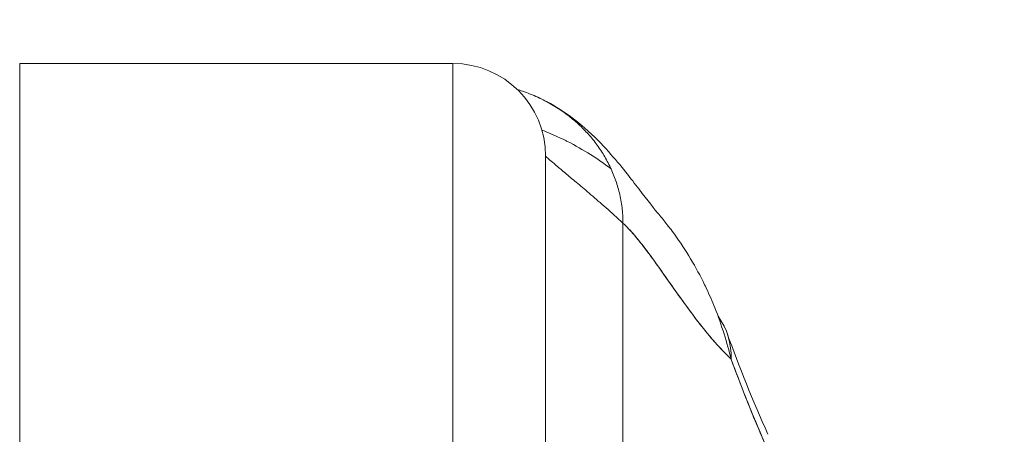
# Model space of a CAD drawing. Header units: inches. Extents: x 16 to 394, y 3 to 249.
# Tile 21 of 116: x 182.5 to 183.753, y 83.606 to 84.133. Entities that reach past the tile are written whole.
import ezdxf

# ---------------------------------------------------------------- set-up
doc = ezdxf.new("R2010")
doc.units = ezdxf.units.IN
doc.header["$LTSCALE"] = 24
doc.header["$MEASUREMENT"] = 0
doc.layers.get('0').update_dxf_attribs({"lineweight": 0})
doc.layers.add('Dimension (ANSI)', color=7, linetype='Continuous', lineweight=5)
doc.layers.add('Visible (ANSI)', color=7, linetype='Continuous', lineweight=5)
doc.styles.add('ROMANS', font='tahoma.ttf')
doc.dimstyles.new('Default (ANSI)', dxfattribs={"dimscale": 24, "dimtxt": 0.07, "dimasz": 0.07, "dimexe": 0.125, "dimexo": 0.0625, "dimgap": 0.031496, "dimtad": 0, "dimtih": 1, "dimtoh": 1, "dimrnd": 1e-08, "dimzin": 0, "dimdsep": 46, "dimtxsty": 'ROMANS', "dimblk": 'Filled-1', "dimcen": 0.09, "dimdle": 0.393701, "dimclrd": 256, "dimclre": 256, "dimclrt": 256, "dimadec": 0, "dimazin": 0, "dimtfac": 0.928571, "dimtofl": 0, "dimtmove": 0, "dimatfit": 3, "dimfxl": 1, "dimtolj": 1, "dimtzin": 0, "dimlwd": -1, "dimlwe": -1, "dimarcsym": 0})

# ---------------------------------------------------------------- blocks, each defined once
blk = doc.blocks.new('Filled-1')
at = {"color": 0}
for p, q in [((0, 0), (-1, 0.17857)), ((-1, 0.17857), (-1, -0.17857)), ((-1, 0), (0, 0)), ((-1, -0.17857), (0, 0))]:
    blk.add_line(p, q, dxfattribs=at)
at = {"color": 0, "flags": 128}
blk.add_lwpolyline([(-1, -0.17857), (0, 0), (-1, 0.17857), (-1, -0.17857)], dxfattribs=at)
at = {"color": 0}
blk.add_solid([(-1, -0.17857), (0, 0), (-1, 0.17857), (-1, -0.17857)], dxfattribs=at)
blk = doc.blocks.new('*D24')
at = {"layer": 'Defpoints', "color": 0, "transparency": 16777216}
for p in [(150.0257, 87.8232), (150.0257, 81.5664), (185.4632, 81.5664)]:
    blk.add_point(p, dxfattribs=at)
at = {"layer": 'Dimension (ANSI)', "transparency": 16777216}
for p, q in [((150.0257, 83.0664), (150.0257, 90.8232)), ((185.4632, 83.0664), (185.4632, 90.8232)), ((151.7057, 87.8232), (159.9509, 87.8232)), ((183.7832, 87.8232), (175.5379, 87.8232))]:
    blk.add_line(p, q, dxfattribs=at)
at = {"layer": 'Dimension (ANSI)', "transparency": 16777216, "xscale": 1.680000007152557, "yscale": 1.680000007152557, "zscale": 1.680000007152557, "rotation": 180}
blk.add_blockref('Filled-1', (150.0257, 87.8232), dxfattribs=at)
at = {"layer": 'Dimension (ANSI)', "transparency": 16777216, "xscale": 1.680000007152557, "yscale": 1.680000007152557, "zscale": 1.680000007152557}
blk.add_blockref('Filled-1', (185.4632, 87.8232), dxfattribs=at)
at = {"layer": 'Dimension (ANSI)', "transparency": 16777216, "insert": (167.7444, 87.8232), "char_height": 1.68, "attachment_point": 5, "style": 'ROMANS'}
blk.add_mtext('\\A1;\\fTahoma|b0|i0;\\H1.6800;35.44\\P\\fTahoma|b0|i0;\\H1.6800;DOOR WIDTH', dxfattribs=at)
blk = doc.blocks.new('*D25')
at = {"layer": 'Defpoints', "color": 0, "transparency": 16777216}
for p in [(186.1527, 87.8232), (185.4632, 81.5664), (186.1527, 80.4848)]:
    blk.add_point(p, dxfattribs=at)
at = {"layer": 'Dimension (ANSI)', "transparency": 16777216}
for p, q in [((185.4632, 83.0664), (185.4632, 90.8232)), ((186.1527, 81.9848), (186.1527, 90.8232)), ((183.7832, 87.8232), (182.1032, 87.8232)), ((187.8327, 87.8232), (189.5127, 87.8232))]:
    blk.add_line(p, q, dxfattribs=at)
at = {"layer": 'Dimension (ANSI)', "transparency": 16777216, "xscale": 1.680000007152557, "yscale": 1.680000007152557, "zscale": 1.680000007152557}
blk.add_blockref('Filled-1', (185.4632, 87.8232), dxfattribs=at)
at = {"layer": 'Dimension (ANSI)', "transparency": 16777216, "xscale": 1.680000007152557, "yscale": 1.680000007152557, "zscale": 1.680000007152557, "rotation": 180}
blk.add_blockref('Filled-1', (186.1527, 87.8232), dxfattribs=at)
at = {"layer": 'Dimension (ANSI)', "transparency": 16777216, "insert": (193.2732, 87.8232), "char_height": 1.68, "attachment_point": 5, "style": 'ROMANS'}
blk.add_mtext('\\A1;(0.69)', dxfattribs=at)

msp = doc.modelspace()

# ---------------------------------------------------------------- linework, layer by layer
at = {"layer": 'Visible (ANSI)'}
for p, q in [((183.0513, 84.0776), (182.5001, 84.0776)), ((182.5001, 84.0776), (183.0513, 84.0776)), ((182.5001, 84.0776), (182.5001, 83.552)), ((183.0513, 83.552), (183.0513, 84.0776)), ((183.0513, 84.0776), (183.0513, 83.552)), ((183.1694, 83.493), (183.1694, 83.9595)), ((183.2678, 83.8745), (183.2678, 83.4442)), ((183.2678, 83.4442), (183.2678, 83.8745))]:
    msp.add_line(p, q, dxfattribs=at)
msp.add_arc((183.0513, 83.9595), 0.1181, 360, 90, dxfattribs=at)
for centre, major_axis, ratio, start_param, end_param in [((183.2151, 83.6674), (0.1852, 0.0668), 0.666321, 6.029055, 6.468516), ((183.272, 83.5261), (0.1801, 0.0795), 0.655934, 0.273921, 0.274001), ((183.2774, 83.5143), (0.1785, 0.0831), 0.683665, 0.266414, 0.266466)]:
    msp.add_ellipse(centre, major_axis=major_axis, ratio=ratio, start_param=start_param, end_param=end_param, dxfattribs=at)
for points, knots in [([(183.2678, 83.8745), (183.2678, 83.8813), (183.2674, 83.8879), (183.2666, 83.8943), (183.2658, 83.9007), (183.2647, 83.9069), (183.2632, 83.913), (183.2617, 83.919), (183.26, 83.9248), (183.2579, 83.9305), (183.2559, 83.9362), (183.2535, 83.9417), (183.2509, 83.9471), (183.2483, 83.9524), (183.2455, 83.9576), (183.2424, 83.9626), (183.2393, 83.9676), (183.2359, 83.9725), (183.2323, 83.9772), (183.2287, 83.9819), (183.2248, 83.9864), (183.2207, 83.9908), (183.2166, 83.9952), (183.2123, 83.9994), (183.2077, 84.0034), (183.2031, 84.0075), (183.1982, 84.0113), (183.1931, 84.015), (183.188, 84.0187), (183.1826, 84.0222), (183.177, 84.0255), (183.1714, 84.0288), (183.1655, 84.0318), (183.1593, 84.0347), (183.1531, 84.0375), (183.1466, 84.0401), (183.1398, 84.0424), (183.1377, 84.0431), (183.1355, 84.0438), (183.1333, 84.0445)], [0, 0, 0, 0, 0.0666667, 0.0666667, 0.0666667, 0.1333333, 0.1333333, 0.1333333, 0.2, 0.2, 0.2, 0.2666667, 0.2666667, 0.2666667, 0.3333333, 0.3333333, 0.3333333, 0.4, 0.4, 0.4, 0.4666667, 0.4666667, 0.4666667, 0.5333333, 0.5333333, 0.5333333, 0.6, 0.6, 0.6, 0.6666667, 0.6666667, 0.6666667, 0.7333333, 0.7333333, 0.7333333, 0.8, 0.8, 0.8, 0.8212152, 0.8212152, 0.8212152, 0.8212152]), ([(183.1564, 84.036), (183.17, 84.03), (183.1817, 84.0232), (183.2024, 84.0094), (183.2113, 84.0023), (183.2316, 83.9846), (183.2411, 83.9746), (183.266, 83.9469), (183.2779, 83.9311), (183.2994, 83.9031), (183.3084, 83.8915), (183.3134, 83.8856)], [0, 0, 0, 0, 0.135979, 0.135979, 0.285036, 0.285036, 0.528896, 0.528896, 1.016137, 1.016137, 1.539619, 1.539619, 1.539619, 1.539619]), ([(183.1646, 83.9928), (183.1655, 83.9924), (183.1664, 83.9921), (183.1673, 83.9917), (183.1766, 83.988), (183.1859, 83.984), (183.195, 83.9794), (183.1957, 83.9791), (183.1965, 83.9787), (183.1973, 83.9783), (183.2072, 83.9733), (183.2169, 83.9677), (183.2265, 83.9617), (183.2354, 83.9561), (183.2441, 83.9501), (183.2526, 83.9436)], [0.2635652, 0.2635652, 0.2635652, 0.2635652, 0.2697581, 0.2697581, 0.2697581, 0.3333333, 0.3333333, 0.3333333, 0.3386445, 0.3386445, 0.3386445, 0.4081294, 0.4081294, 0.4081294, 0.4723097, 0.4723097, 0.4723097, 0.4723097]), ([(183.1694, 83.9595), (183.1694, 83.9595), (183.1694, 83.9548), (183.1694, 83.9454), (183.1694, 83.936), (183.1694, 83.9219), (183.1694, 83.9033), (183.1694, 83.8847), (183.1694, 83.8617), (183.1694, 83.8345), (183.1694, 83.8074), (183.1694, 83.7761), (183.1694, 83.7411), (183.1694, 83.7061), (183.1694, 83.6673), (183.1694, 83.6258), (183.1694, 83.5843), (183.1694, 83.5402), (183.1694, 83.493)], [0, 0, 0, 0, 0.166667, 0.166667, 0.166667, 0.333333, 0.333333, 0.333333, 0.5, 0.5, 0.5, 0.666667, 0.666667, 0.666667, 0.833333, 0.833333, 0.833333, 1, 1, 1, 1]), ([(183.1694, 83.9595), (183.1694, 83.9595), (183.17, 83.9589), (183.1711, 83.9579), (183.1723, 83.9568), (183.174, 83.9553), (183.1763, 83.9533), (183.1786, 83.9514), (183.1814, 83.949), (183.1847, 83.9462), (183.188, 83.9434), (183.1918, 83.9402), (183.1961, 83.9366), (183.2004, 83.933), (183.2051, 83.9291), (183.2103, 83.9247), (183.2155, 83.9204), (183.2211, 83.9157), (183.2271, 83.9105), (183.2331, 83.9054), (183.2396, 83.8999), (183.2463, 83.8939), (183.2531, 83.8879), (183.2603, 83.8814), (183.2678, 83.8745)], [0, 0, 0, 0, 0.125, 0.125, 0.125, 0.25, 0.25, 0.25, 0.375, 0.375, 0.375, 0.5, 0.5, 0.5, 0.625, 0.625, 0.625, 0.75, 0.75, 0.75, 0.875, 0.875, 0.875, 1, 1, 1, 1]), ([(183.3134, 83.8856), (183.3171, 83.8813), (183.3207, 83.8768), (183.3242, 83.8723), (183.3264, 83.8696), (183.3284, 83.8668), (183.3305, 83.864), (183.3378, 83.8541), (183.3449, 83.8437), (183.3515, 83.8328), (183.358, 83.8223), (183.3641, 83.8113), (183.3697, 83.8), (183.3711, 83.7974), (183.3724, 83.7947), (183.3736, 83.792), (183.3737, 83.7919), (183.3737, 83.7918), (183.3738, 83.7916), (183.3777, 83.7834), (183.3813, 83.775), (183.3847, 83.7666), (183.3891, 83.7556), (183.393, 83.7445), (183.3965, 83.7333), (183.3999, 83.7225), (183.4029, 83.7117), (183.4055, 83.7011)], [0.6350405, 0.6350405, 0.6350405, 0.6350405, 0.6666667, 0.6666667, 0.6666667, 0.6854252, 0.6854252, 0.6854252, 0.7522649, 0.7522649, 0.7522649, 0.8172891, 0.8172891, 0.8172891, 0.8325931, 0.8325931, 0.8325931, 0.8333333, 0.8333333, 0.8333333, 0.8801527, 0.8801527, 0.8801527, 0.940933, 0.940933, 0.940933, 1, 1, 1, 1]), ([(183.2678, 83.8745), (183.2741, 83.8685), (183.2806, 83.8613), (183.2873, 83.8531), (183.294, 83.8449), (183.3008, 83.8357), (183.3079, 83.8259), (183.315, 83.8161), (183.3223, 83.8056), (183.3298, 83.7949), (183.3374, 83.7842), (183.3452, 83.7732), (183.3532, 83.7624), (183.3613, 83.7515), (183.3696, 83.7407), (183.3782, 83.7305), (183.3868, 83.7202), (183.3958, 83.7104), (183.405, 83.7015), (183.4052, 83.7014), (183.4053, 83.7012), (183.4055, 83.7011)], [0, 0, 0, 0, 0.166185, 0.166185, 0.166185, 0.332369, 0.332369, 0.332369, 0.498554, 0.498554, 0.498554, 0.664739, 0.664739, 0.664739, 0.830923, 0.830923, 0.830923, 0.997108, 0.997108, 0.997108, 1, 1, 1, 1]), ([(183.4055, 83.7011), (183.3985, 83.7077), (183.3917, 83.7149), (183.3851, 83.7224), (183.3785, 83.7299), (183.3721, 83.7378), (183.3658, 83.7458), (183.3595, 83.7538), (183.3534, 83.762), (183.3475, 83.7702), (183.3415, 83.7784), (183.3357, 83.7866), (183.33, 83.7946), (183.3244, 83.8027), (183.3188, 83.8106), (183.3134, 83.8182), (183.308, 83.8258), (183.3027, 83.8331), (183.2976, 83.84), (183.2924, 83.8468), (183.2873, 83.8532), (183.2824, 83.859), (183.2774, 83.8648), (183.2726, 83.87), (183.2678, 83.8745)], [0, 0, 0, 0, 0.125, 0.125, 0.125, 0.25, 0.25, 0.25, 0.375, 0.375, 0.375, 0.5, 0.5, 0.5, 0.625, 0.625, 0.625, 0.75, 0.75, 0.75, 0.875, 0.875, 0.875, 1, 1, 1, 1]), ([(183.4055, 83.7011), (183.4112, 83.6855), (183.4171, 83.6701), (183.423, 83.6551), (183.4266, 83.6461), (183.4301, 83.6373), (183.4337, 83.6286), (183.4339, 83.6283), (183.434, 83.628), (183.4341, 83.6276), (183.4365, 83.622), (183.4388, 83.6164), (183.4411, 83.6109), (183.4472, 83.5965), (183.4534, 83.5823), (183.4595, 83.5685)], [0, 0, 0, 0, 0.333333, 0.333333, 0.333333, 0.531303, 0.531303, 0.531303, 0.538863, 0.538863, 0.538863, 0.666667, 0.666667, 0.666667, 1, 1, 1, 1]), ([(183.4595, 83.5685), (183.4541, 83.5808), (183.4487, 83.593), (183.4436, 83.6052), (183.4368, 83.621), (183.4304, 83.6366), (183.4241, 83.6523), (183.4177, 83.6685), (183.4115, 83.6848), (183.4055, 83.7011)], [0, 0, 0, 0, 0.2755, 0.2755, 0.2755, 0.631774, 0.631774, 0.631774, 1, 1, 1, 1])]:
    msp.add_open_spline(points, degree=3, knots=knots, dxfattribs=at)
msp.add_open_spline([(183.4002, 83.7342), (183.4158, 83.6912), (183.4331, 83.6487), (183.4521, 83.6056)], degree=3, dxfattribs=at)

# ---------------------------------------------------------------- dimensions: what is measured, and where the dimension line sits
at = {"layer": 'Dimension (ANSI)'}
for base, p2, text, picture, middle in [((150.0257, 87.8232), (150.0257, 81.5664), '\\fTahoma|b0|i0;\\H1.6800;<>\\P\\fTahoma|b0|i0;\\H1.6800;DOOR WIDTH', '*D24', (167.7444, 87.8232)), ((186.1527, 87.8232), (186.1527, 80.4848), '(<>)', '*D25', (193.2732, 87.8232))]:
    dim = msp.add_linear_dim(base=base, p1=(185.4632, 81.5664), p2=p2, angle=180, text=text, dimstyle='Default (ANSI)', override={"dimgap": 0.031496, "dimtih": 0, "dimtoh": 0, "dimdec": 2, "dimtol": 0, "dimlim": 0, "dimtp": 0, "dimtm": 0, "dimtdec": 2, "dimatfit": 1}, dxfattribs=at)
    dim.commit()
    dim.dimension.update_dxf_attribs({"geometry": picture, "text_midpoint": middle, "dimtype": 160})

doc.saveas('drawing.dxf')
